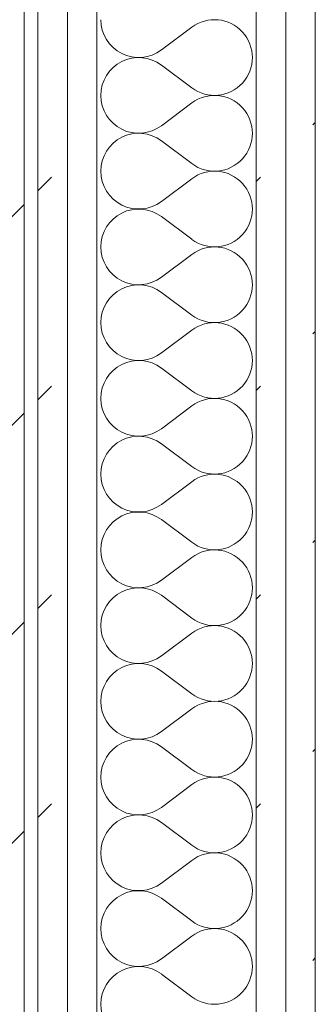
# Model space of a CAD drawing. Header units: millimetres. Extents: x -28277 to 305935, y -19284 to 4746.
# Tile 115 of 136: x 44273 to 44403, y 863 to 1296. Entities that reach past the tile are written whole.
import ezdxf

# ---------------------------------------------------------------- set-up
doc = ezdxf.new("R2010")
doc.units = ezdxf.units.MM
doc.header["$MEASUREMENT"] = 0
doc.linetypes.add('Wipeout_Contour', pattern=[1000, 0, -1000])
doc.layers.add('Nuevo_08_E_Envans secs', color=7, linetype='Continuous')
doc.layers.add('Nuevo_08_E_Envans secs_Pluma_Nº__1', color=7, linetype='Continuous', lineweight=5)
for name, color, linetype, lineweight, true_color in [('Nuevo_08_E_Envans secs_Pluma_Nº__102', 7, 'Continuous', 5, 0xcccccc), ('Nuevo_08_E_Envans secs_Pluma_Nº__171', 171, 'Continuous', 13, 0xaaaaff), ('Nuevo_08_E_Envans secs_Pluma_Nº__177', 7, 'Continuous', 15, 0xf7e046)]:
    doc.layers.add(name, color=color, linetype=linetype, lineweight=lineweight, true_color=true_color)
pattern_1 = [(45, (55248.37, -37.4), (-91.9239, 91.9239), [97.5, -32.5]), (45, (55248.37, 54.52), (-91.9239, 91.9239), [97.5, -32.5])]

# ---------------------------------------------------------------- blocks, each defined once
blk = doc.blocks.new('*X100', base_point=(55248.37, -37.4))
at = {"layer": 'Nuevo_08_E_Envans secs_Pluma_Nº__102', "color": 254, "linetype": 'Continuous', "lineweight": 5, "true_color": 0xcccccc}
for p, q in [((44348.18, 1292.6), (44334.85, 1282.6)), ((44348.18, 1265.93), (44334.85, 1275.93)), ((44348.18, 1259.27), (44334.85, 1249.27)), ((44348.18, 1232.6), (44334.85, 1242.6)), ((44348.18, 1225.93), (44334.85, 1215.93)), ((44348.18, 1199.27), (44334.85, 1209.27)), ((44348.18, 1192.6), (44334.85, 1182.6)), ((44348.18, 1165.93), (44334.85, 1175.93)), ((44348.18, 1159.27), (44334.85, 1149.27)), ((44348.18, 1132.6), (44334.85, 1142.6)), ((44348.18, 1125.93), (44334.85, 1115.93)), ((44348.18, 1099.27), (44334.85, 1109.27)), ((44348.18, 1092.6), (44334.85, 1082.6)), ((44348.18, 1065.93), (44334.85, 1075.93)), ((44348.18, 1059.27), (44334.85, 1049.27)), ((44348.18, 1032.6), (44334.85, 1042.6)), ((44348.18, 1025.93), (44334.85, 1015.93)), ((44348.18, 999.27), (44334.85, 1009.27)), ((44348.18, 992.6), (44334.85, 982.6)), ((44348.18, 965.93), (44334.85, 975.93)), ((44348.18, 959.27), (44334.85, 949.27)), ((44348.18, 932.6), (44334.85, 942.6)), ((44348.18, 925.93), (44334.85, 915.93)), ((44348.18, 899.27), (44334.85, 909.27)), ((44348.18, 892.6), (44334.85, 882.6)), ((44348.18, 865.93), (44334.85, 875.93))]:
    blk.add_line(p, q, dxfattribs=at)
for centre, start, end in [((44324.85, 1295.93), 180, 306.8699), ((44358.18, 1279.27), 233.1301, 126.8699), ((44324.85, 1262.6), 53.1301, 180), ((44324.85, 1262.6), 180, 306.8699), ((44358.18, 1245.93), 233.1301, 126.8699), ((44324.85, 1229.27), 53.1301, 180), ((44324.85, 1229.27), 180, 306.8699), ((44358.18, 1212.6), 233.1301, 126.8699), ((44324.85, 1195.93), 53.1301, 180), ((44324.85, 1195.93), 180, 306.8699), ((44358.18, 1179.27), 233.1301, 126.8699), ((44324.85, 1162.6), 53.1301, 180), ((44324.85, 1162.6), 180, 306.8699), ((44358.18, 1145.93), 233.1301, 126.8699), ((44324.85, 1129.27), 53.1301, 180), ((44324.85, 1129.27), 180, 306.8699), ((44358.18, 1112.6), 233.1301, 126.8699), ((44324.85, 1095.93), 53.1301, 180), ((44324.85, 1095.93), 180, 306.8699), ((44358.18, 1079.27), 233.1301, 126.8699), ((44324.85, 1062.6), 53.1301, 180), ((44324.85, 1062.6), 180, 306.8699), ((44358.18, 1045.93), 233.1301, 126.8699), ((44324.85, 1029.27), 53.1301, 180), ((44324.85, 1029.27), 180, 306.8699), ((44358.18, 1012.6), 233.1301, 126.8699), ((44324.85, 995.93), 53.1301, 180), ((44324.85, 995.93), 180, 306.8699), ((44358.18, 979.27), 233.1301, 126.8699), ((44324.85, 962.6), 53.1301, 180), ((44324.85, 962.6), 180, 306.8699), ((44358.18, 945.93), 233.1301, 126.8699), ((44324.85, 929.27), 53.1301, 180), ((44324.85, 929.27), 180, 306.8699), ((44358.18, 912.6), 233.1301, 126.8699), ((44324.85, 895.93), 53.1301, 180), ((44324.85, 895.93), 180, 306.8699), ((44358.18, 879.27), 233.1301, 126.8699), ((44324.85, 862.6), 53.1301, 180), ((44324.85, 862.6), 180, 306.8699)]:
    blk.add_arc(centre, 16.67, start, end, dxfattribs=at)
blk = doc.blocks.new('Muro_21_1', base_point=(44402.52, -1166.38))
at = {"color": 254, "linetype": 'Wipeout_Contour', "lineweight": 0, "ltscale": 177667.381041}
blk.add_wipeout([(44389.52, 1529.45), (44389.52, -1166.38), (44402.52, -1166.38), (44402.52, 1529.45)], dxfattribs=at).dxf.layer = 'Nuevo_08_E_Envans secs'
at = {"color": 254, "linetype": 'Wipeout_Contour', "lineweight": 0, "ltscale": 177168.78983}
blk.add_wipeout([(44268.52, 1517.45), (44268.52, -1166.38), (44274.52, -1166.38), (44274.52, 1517.45)], dxfattribs=at).dxf.layer = 'Nuevo_08_E_Envans secs'
at = {"layer": 'Nuevo_08_E_Envans secs_Pluma_Nº__171', "linetype": 'Continuous', "lineweight": 13, "true_color": 0xaaaaff}
h = blk.add_hatch(dxfattribs=at)
h.set_pattern_fill('Panellat_HPL_0001', color=161, style=0, pattern_type=2)
h.set_pattern_definition(pattern_1)
h.paths.add_polyline_path([(44268.52, 1517.45), (44268.52, -1166.38), (44274.52, -1166.38), (44274.52, 1517.45)])
at = {"layer": 'Nuevo_08_E_Envans secs_Pluma_Nº__177', "linetype": 'Continuous', "lineweight": 15, "true_color": 0xf7e046}
h = blk.add_hatch(dxfattribs=at)
h.set_pattern_fill('Panellat_HPL_0001', color=53, style=0, pattern_type=2)
h.set_pattern_definition(pattern_1)
h.paths.add_polyline_path([(44389.52, 1529.45), (44389.52, -1166.38), (44402.52, -1166.38), (44402.52, 1529.45)])
at = {"layer": 'Nuevo_08_E_Envans secs_Pluma_Nº__1', "color": 7, "linetype": 'Continuous', "lineweight": 5}
blk.add_line((44274.52, -1166.38), (44274.52, 1517.45), dxfattribs=at)
at = {"layer": 'Nuevo_08_E_Envans secs_Pluma_Nº__1', "color": 7, "linetype": 'Continuous', "lineweight": 5, "flags": 128}
blk.add_lwpolyline([(44402.52, -1166.38), (44402.52, 1529.45)], dxfattribs=at)
at = {"color": 254, "linetype": 'Wipeout_Contour', "lineweight": 0, "ltscale": 177616.811639}
blk.add_wipeout([(44376.52, 1542.45), (44376.52, -1179.18), (44389.52, -1172.78), (44389.52, 1542.45)], dxfattribs=at).dxf.layer = 'Nuevo_08_E_Envans secs'
at = {"layer": 'Nuevo_08_E_Envans secs_Pluma_Nº__177', "linetype": 'Continuous', "lineweight": 15, "true_color": 0xf7e046}
h = blk.add_hatch(dxfattribs=at)
h.set_pattern_fill('Panellat_HPL_0001', color=53, style=0, pattern_type=2)
h.set_pattern_definition(pattern_1)
h.paths.add_polyline_path([(44376.52, 1542.45), (44376.52, -1179.18), (44389.52, -1172.78), (44389.52, 1542.45)])
at = {"layer": 'Nuevo_08_E_Envans secs_Pluma_Nº__1', "color": 7, "linetype": 'Continuous', "lineweight": 5}
for p, q in [((44376.52, -1179.18), (44376.52, 1555.45)), ((44389.52, -1172.78), (44389.52, 1542.45))]:
    blk.add_line(p, q, dxfattribs=at)
at = {"layer": 'Nuevo_08_E_Envans secs', "color": 7, "lineweight": 20}
blk.add_blockref('*X100', (55248.37, -37.4), dxfattribs=at)
at = {"color": 254, "linetype": 'Wipeout_Contour', "lineweight": 0, "ltscale": 177285.792504}
blk.add_wipeout([(44293.52, 1542.45), (44293.52, -1191.38), (44306.52, -1191.38), (44306.52, 1542.45)], dxfattribs=at).dxf.layer = 'Nuevo_08_E_Envans secs'
at = {"layer": 'Nuevo_08_E_Envans secs_Pluma_Nº__177', "linetype": 'Continuous', "lineweight": 15, "true_color": 0xf7e046}
h = blk.add_hatch(dxfattribs=at)
h.set_pattern_fill('Panellat_HPL_0001', color=53, style=0, pattern_type=2)
h.set_pattern_definition(pattern_1)
h.paths.add_polyline_path([(44293.52, 1542.45), (44293.52, -1191.38), (44306.52, -1191.38), (44306.52, 1542.45)])
at = {"layer": 'Nuevo_08_E_Envans secs_Pluma_Nº__1', "color": 7, "linetype": 'Continuous', "lineweight": 5}
blk.add_line((44306.52, -1191.38), (44306.52, 1542.45), dxfattribs=at)
at = {"color": 254, "linetype": 'Wipeout_Contour', "lineweight": 0, "ltscale": 177232.221104}
blk.add_wipeout([(44280.52, 1529.45), (44280.52, -1178.38), (44293.52, -1178.38), (44293.52, 1529.45)], dxfattribs=at).dxf.layer = 'Nuevo_08_E_Envans secs'
at = {"layer": 'Nuevo_08_E_Envans secs_Pluma_Nº__177', "linetype": 'Continuous', "lineweight": 15, "true_color": 0xf7e046}
h = blk.add_hatch(dxfattribs=at)
h.set_pattern_fill('Panellat_HPL_0001', color=53, style=0, pattern_type=2)
h.set_pattern_definition(pattern_1)
h.paths.add_polyline_path([(44280.52, 1529.45), (44280.52, -1178.38), (44293.52, -1178.38), (44293.52, 1529.45)])
at = {"layer": 'Nuevo_08_E_Envans secs_Pluma_Nº__1', "color": 7, "linetype": 'Continuous', "lineweight": 5}
for p, q in [((44293.52, -1178.38), (44293.52, 1529.45)), ((44280.52, -1172.38), (44280.52, 1523.45))]:
    blk.add_line(p, q, dxfattribs=at)

msp = doc.modelspace()

# ---------------------------------------------------------------- block references
at = {"layer": 'Nuevo_08_E_Envans secs', "color": 7, "lineweight": 20}
msp.add_blockref('Muro_21_1', (44402.517, -1166.376), dxfattribs=at)

doc.saveas('drawing.dxf')
